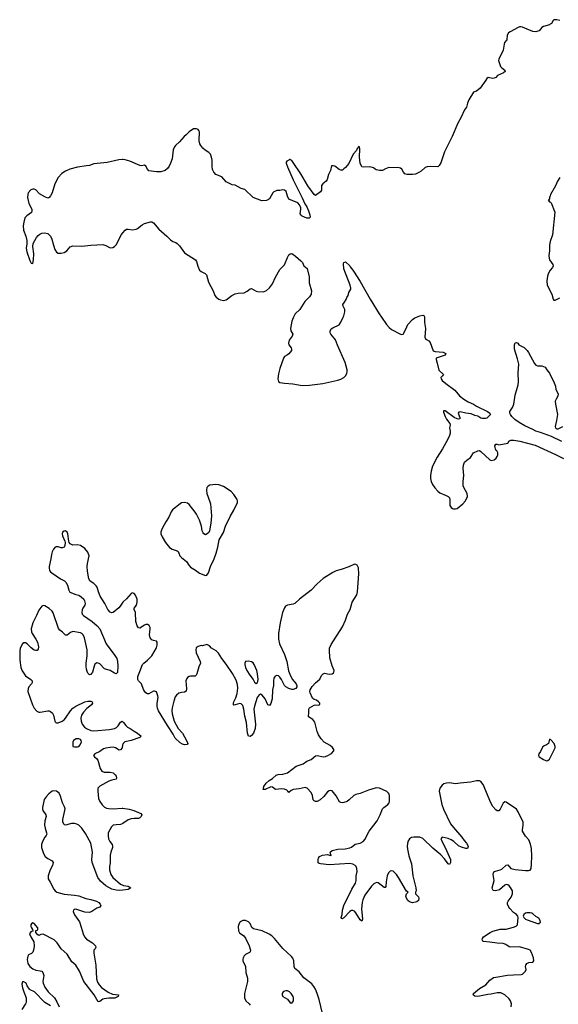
# Model space of a CAD drawing. Header units: inches. Extents: x 884691 to 1028259, y 526745 to 653629.
# Tile 115 of 241: x 948614 to 955850, y 610764 to 623999. Entities that reach past the tile are written whole.
import ezdxf

# ---------------------------------------------------------------- set-up
doc = ezdxf.new("R2010")
doc.units = ezdxf.units.IN
doc.header["$MEASUREMENT"] = 0
for name, color, linetype in [('A9641', 7, 'Continuous'), ('A9642', 7, 'Continuous'), ('A9651', 7, 'Continuous'), ('A9652', 7, 'Continuous')]:
    doc.layers.add(name, color=color, linetype=linetype)

msp = doc.modelspace()

# ---------------------------------------------------------------- linework, layer by layer
at = {"layer": 'A9641', "color": 6, "elevation": 2100}
for points in [[(950000, 616168), (949966, 616114), (949946, 616094), (949870, 616031), (949850, 616025), (949830, 616034), (949798, 616070), (949758, 616150), (949694, 616250), (949671, 616309), (949654, 616370), (949640, 616390), (949610, 616418), (949561, 616450), (949541, 616481), (949525, 616585), (949521, 616650), (949524, 616690), (949546, 616790), (949530, 616843), (949490, 616889), (949431, 616930), (949390, 616940), (949330, 616935), (949294, 616954), (949280, 616970), (949273, 616990), (949259, 617090), (949250, 617111), (949230, 617126), (949210, 617124), (949190, 617110), (949185, 617090), (949190, 617061), (949221, 616990), (949224, 616970), (949219, 616930), (949210, 616910), (949190, 616900), (949170, 616900), (949130, 616913), (949106, 616914), (949090, 616908), (949070, 616882), (949050, 616844), (949041, 616810), (949034, 616750), (949012, 616650), (949010, 616630), (949016, 616596), (949030, 616575), (949044, 616564), (949162, 616482), (949214, 616454), (949236, 616436), (949256, 616396), (949273, 616330), (949290, 616305), (949370, 616274), (949410, 616264), (949442, 616242), (949475, 616210), (949487, 616187), (949493, 616150), (949489, 616130), (949463, 616090), (949455, 616065), (949451, 616030), (949455, 616010), (949473, 615990), (949590, 615910), (949656, 615850), (949690, 615809), (949777, 615610), (949894, 615454), (949918, 615410), (949928, 615370), (949934, 615314), (949930, 615224), (949910, 615207), (949890, 615213), (949830, 615252), (949752, 615272), (949690, 615341), (949670, 615350), (949650, 615352), (949635, 615345), (949625, 615335), (949614, 615310), (949592, 615230), (949580, 615210), (949570, 615197), (949550, 615194), (949541, 615201), (949530, 615213), (949519, 615239), (949510, 615270), (949506, 615306), (949507, 615350), (949520, 615450), (949519, 615530), (949483, 615690), (949466, 615730), (949449, 615749), (949430, 615759), (949330, 615775), (949297, 615763), (949250, 615724), (949230, 615724), (949190, 615765), (949153, 615793), (949136, 615816), (949065, 616025), (949052, 616050), (949010, 616086), (948950, 616119), (948930, 616125), (948910, 616115), (948870, 616060), (948841, 615990), (948791, 615890), (948769, 615810), (948772, 615772), (948780, 615750), (948833, 615670), (948852, 615630), (948866, 615570), (948863, 615537), (948850, 615520), (948830, 615519), (948810, 615525), (948770, 615555), (948716, 615610), (948690, 615624), (948670, 615624), (948650, 615607), (948622, 615550), (948615, 615510), (948614, 615390), (948631, 615290), (948647, 615247), (948690, 615177), (948764, 615130), (948781, 615110), (948783, 615090), (948773, 615070), (948737, 615030), (948726, 615010), (948722, 614970), (948788, 614788), (948810, 614744), (948845, 614705), (948870, 614692), (948891, 614689), (948990, 614709), (949010, 614708), (949030, 614700), (949056, 614676), (949070, 614650), (949085, 614570), (949090, 614559), (949101, 614550), (949110, 614546), (949130, 614549), (949184, 614570), (949210, 614588), (949231, 614609), (949296, 614710), (949330, 614743), (949370, 614771), (949490, 614830), (949530, 614838), (949570, 614838), (949588, 614828), (949594, 614810), (949581, 614790), (949518, 614742), (949470, 614690), (949446, 614650), (949436, 614610), (949439, 614570), (949455, 614530), (949483, 614490), (949510, 614470), (949570, 614442), (949610, 614438), (949822, 614458), (949888, 614472), (949914, 614486), (949935, 614505), (949970, 614555), (949990, 614568), (950000, 614559)], [(950000, 614256), (949997, 614250), (949989, 614210), (949970, 614183), (949950, 614181), (949901, 614210), (949870, 614218), (949830, 614217), (949770, 614207), (949742, 614198), (949690, 614162), (949624, 614130), (949607, 614110), (949617, 614090), (949648, 614068), (949665, 614045), (949694, 613934), (949719, 613899), (949750, 613882), (949830, 613882), (949870, 613873), (949896, 613850), (949910, 613830), (949916, 613810), (949912, 613788), (949850, 613776), (949810, 613762), (949690, 613697), (949665, 613670), (949662, 613630), (949675, 613530), (949691, 613491), (949723, 613443), (949754, 613414), (949782, 613402), (949810, 613396), (949870, 613393), (949990, 613400), (950000, 613399)], [(950000, 612299), (949953, 612293), (949910, 612296), (949850, 612313), (949770, 612356), (949700, 612420), (949666, 612466), (949588, 612670), (949585, 612710), (949594, 612810), (949570, 612930), (949500, 613060), (949450, 613132), (949410, 613170), (949384, 613184), (949350, 613195), (949310, 613195), (949230, 613171), (949215, 613175), (949205, 613185), (949195, 613215), (949194, 613250), (949222, 613370), (949223, 613390), (949216, 613416), (949190, 613470), (949163, 613563), (949143, 613603), (949110, 613630), (949070, 613634), (949050, 613627), (949005, 613595), (948970, 613553), (948945, 613515), (948919, 613410), (948919, 613390), (948927, 613367), (948964, 613310), (948969, 613290), (948952, 613230), (948948, 613170), (948955, 613130), (948976, 613070), (948978, 613050), (948969, 613031), (948950, 613012), (948920, 612950), (948909, 612910), (948907, 612870), (948934, 612790), (948955, 612750), (948990, 612722), (949052, 612692), (949064, 612670), (949057, 612630), (949025, 612570), (948998, 612490), (948995, 612450), (949024, 612404), (949072, 612310), (949089, 612289), (949113, 612273), (949210, 612242), (949350, 612232), (949410, 612220), (949504, 612184), (949570, 612172), (949644, 612150), (949676, 612130), (949695, 612110), (949704, 612090), (949691, 612070), (949650, 612054), (949583, 612010), (949550, 611996), (949490, 612001), (949370, 612042), (949350, 612039), (949336, 612030), (949333, 612010), (949350, 611966), (949416, 611870), (949442, 611802), (949466, 611710), (949484, 611670), (949510, 611641), (949592, 611590), (949632, 611550), (949635, 611530), (949628, 611510), (949610, 611490), (949608, 611452), (949636, 611290), (949647, 611107), (949661, 611061), (949684, 611024), (949711, 610991), (949805, 610925), (949861, 610901), (949941, 610890), (949936, 610870), (949892, 610848), (949810, 610846), (949750, 610839), (949729, 610831), (949690, 610803), (949670, 610799), (949616, 610890), (949478, 611070), (949419, 611210), (949370, 611290), (949316, 611336), (949250, 611439), (949172, 611510), (949116, 611590), (949076, 611630), (948930, 611705), (948896, 611704), (948870, 611690), (948858, 611698), (948833, 611730), (948829, 611749), (948826, 611750), (948857, 611763), (948857, 611790), (948810, 611851), (948790, 611858), (948775, 611845), (948766, 611830), (948765, 611810), (948772, 611790), (948788, 611770), (948791, 611751), (948794, 611750), (948762, 611738), (948748, 611710), (948762, 611670), (948803, 611603), (948810, 611550), (948804, 611510), (948790, 611466), (948773, 611447), (948733, 611427), (948723, 611410), (948715, 611365), (948724, 611310), (948751, 611270), (948790, 611240), (948830, 611221), (948890, 611215), (948910, 611207), (948925, 611190), (948937, 611150), (948926, 611070), (948928, 611050), (948950, 610994), (948997, 610930), (949080, 610850), (949115, 610795), (949146, 610730)], [(950000, 613195), (949991, 613189), (949970, 613180), (949910, 613178), (949869, 613171), (949848, 613150), (949805, 613070), (949803, 613030), (949809, 612990), (949827, 612950), (949856, 612910), (949861, 612890), (949859, 612870), (949839, 612810), (949830, 612770), (949829, 612670), (949819, 612610), (949821, 612570), (949839, 612510), (949867, 612470), (949970, 612379), (950000, 612365)], [(949030, 610745), (948950, 610790), (948811, 610930), (948756, 610956), (948745, 610965), (948716, 611010), (948699, 611050), (948670, 611066), (948650, 611064), (948645, 611035), (948653, 610987), (948668, 610930), (948699, 610850), (948703, 610823), (948701, 610790), (948694, 610770), (948645, 610695)]]:
    msp.add_lwpolyline(points, dxfattribs=at)
msp.add_lwpolyline([(949410, 614332), (949374, 614330), (949350, 614319), (949337, 614310), (949326, 614286), (949329, 614229), (949350, 614223), (949390, 614223), (949410, 614230), (949428, 614250), (949443, 614290), (949440, 614310), (949430, 614322)], close=True, dxfattribs=at)
at = {"layer": 'A9642', "color": 6, "elevation": 2100}
msp.add_lwpolyline([(950000, 622118), (949990, 622119), (949947, 622113), (949790, 622081), (949610, 622060), (949550, 622041), (949510, 622033), (949390, 622018), (949290, 621991), (949230, 621964), (949179, 621930), (949130, 621876), (949088, 621792), (949050, 621673), (949030, 621633), (949010, 621609), (948990, 621601), (948950, 621618), (948879, 621659), (948830, 621713), (948810, 621721), (948790, 621721), (948763, 621710), (948728, 621670), (948722, 621650), (948719, 621610), (948737, 621530), (948776, 621450), (948779, 621430), (948772, 621408), (948710, 621363), (948685, 621335), (948670, 621279), (948662, 621230), (948667, 621170), (948697, 621090), (948710, 621030), (948712, 620988), (948701, 620930), (948710, 620877), (948750, 620761), (948770, 620724), (948790, 620723), (948799, 620770), (948804, 620850), (948792, 620950), (948796, 620990), (948839, 621070), (948862, 621098), (948883, 621117), (948910, 621130), (948950, 621136), (948990, 621124), (949010, 621109), (949026, 621090), (949045, 621050), (949067, 620967), (949088, 620908), (949110, 620875), (949130, 620861), (949170, 620859), (949210, 620870), (949247, 620893), (949294, 620946), (949330, 620961), (949450, 620954), (949570, 620970), (949730, 620976), (949770, 620964), (949830, 620934), (949865, 620935), (949890, 620948), (949910, 620971), (949983, 621110), (950000, 621132)], dxfattribs=at)
at = {"layer": 'A9651', "color": 6}
for points, elevation in [([(952291, 620000), (952287, 619993), (952272, 619948), (952252, 619850), (952258, 619818), (952282, 619770), (952280, 619760), (952275, 619745), (952236, 619690), (952225, 619650), (952229, 619630), (952262, 619590), (952267, 619570), (952264, 619550), (952231, 619509), (952210, 619492), (952170, 619471), (952159, 619450), (952110, 619311), (952090, 619240), (952080, 619170), (952090, 619135), (952110, 619123), (952170, 619112), (952285, 619105), (952410, 619080), (952506, 619086), (952688, 619108), (952890, 619154), (952930, 619167), (952969, 619190), (952990, 619210), (953010, 619244), (953015, 619270), (953013, 619293), (952986, 619390), (952882, 619622), (952855, 619695), (952840, 619720), (952796, 619770), (952786, 619790), (952785, 619810), (952797, 619843), (952821, 619859), (952905, 619895), (952930, 619931), (952961, 620000)], 2100), ([(953475, 620000), (953542, 619902), (953580, 619860), (953610, 619834), (953730, 619774), (953750, 619769), (953766, 619774), (953790, 619810), (953813, 619870), (953830, 619901), (953893, 619970), (953922, 619990), (953945, 620000)], 2100), ([(954053, 620000), (954054, 619994), (954051, 619930), (954067, 619850), (954058, 619730), (954065, 619710), (954078, 619698), (954110, 619683), (954130, 619660), (954168, 619548), (954197, 619537), (954305, 619530), (954338, 619510), (954328, 619490), (954316, 619484), (954209, 619450), (954208, 619430), (954224, 619384), (954245, 619290), (954307, 619230), (954296, 619210), (954270, 619190), (954275, 619170), (954292, 619150), (954338, 619110), (954460, 619020), (954523, 618943), (954580, 618900), (954641, 618861), (954710, 618830), (954750, 618802), (954901, 618730), (954930, 618710), (954941, 618690), (954890, 618644), (954870, 618637), (954830, 618639), (954810, 618643), (954769, 618669), (954730, 618677), (954680, 618700), (954609, 618709), (954530, 618726), (954515, 618725), (954503, 618710), (954527, 618650), (954525, 618635), (954510, 618629), (954490, 618633), (954450, 618653), (954330, 618739), (954310, 618741), (954310, 618723), (954330, 618665), (954348, 618628), (954391, 618570), (954399, 618550), (954389, 618511), (954398, 618470), (954398, 618442), (954389, 618410), (954360, 618350), (954295, 618230), (954223, 618117), (954162, 617998), (954142, 617930), (954134, 617870), (954135, 617830), (954143, 617790), (954160, 617750), (954190, 617707), (954230, 617661), (954259, 617639), (954344, 617604), (954369, 617589), (954388, 617570), (954393, 617550), (954395, 617470), (954410, 617443), (954427, 617427), (954442, 617422), (954470, 617422), (954490, 617429), (954568, 617490), (954604, 617530), (954628, 617590), (954624, 617630), (954579, 617710), (954573, 617733), (954571, 617790), (954580, 617870), (954572, 617972), (954577, 618010), (954592, 618050), (954620, 618080), (954670, 618115), (954710, 618175), (954770, 618204), (954790, 618207), (954810, 618195), (954930, 618084), (954950, 618075), (954990, 618082), (955015, 618105), (955031, 618129), (955036, 618150), (955036, 618176), (955023, 618203), (955010, 618214), (955001, 618250), (954998, 618270), (955010, 618294), (955030, 618294), (955050, 618286), (955170, 618307), (955176, 618310), (955185, 618335), (955212, 618348), (955252, 618348), (955334, 618334), (955539, 618279), (955814, 618154), (955919, 618099)], 2100), ([(955899, 618330), (955758, 618398), (955612, 618452), (955550, 618467), (955510, 618492), (955401, 618541), (955324, 618584), (955265, 618625), (955225, 618665), (955206, 618690), (955199, 618710), (955199, 618730), (955234, 618786), (955251, 618830), (955270, 618950), (955309, 619090), (955314, 619130), (955312, 619250), (955320, 619370), (955302, 619442), (955260, 619570), (955260, 619630), (955270, 619655), (955290, 619658), (955307, 619650), (955319, 619630), (955390, 619592), (955430, 619553), (955450, 619525), (955530, 619377), (955550, 619353), (955570, 619345), (955630, 619348), (955674, 619330), (955694, 619294), (955730, 619248), (955796, 619116), (955811, 619071), (955815, 619030), (955847, 618970), (955843, 618937), (955820, 618900), (955810, 618870), (955813, 618830), (955838, 618690), (955828, 618610), (955808, 618532), (955814, 618514), (955823, 618503), (955830, 618500), (955850, 618501), (955909, 618531)], 2100), ([(955217, 610730), (955221, 610770), (955210, 610810), (955190, 610838), (955131, 610890), (955077, 610917), (955030, 610919), (954950, 610899), (954905, 610895), (954770, 610867), (954730, 610872), (954706, 610890), (954710, 610910), (954790, 610978), (954875, 611025), (954930, 611090), (954978, 611122), (955010, 611130), (955166, 611154), (955250, 611162), (955350, 611164), (955367, 611170), (955411, 611210), (955417, 611230), (955410, 611270), (955413, 611290), (955427, 611313), (955456, 611324), (955510, 611330), (955523, 611350), (955518, 611390), (955490, 611460), (955470, 611490), (955450, 611500), (955330, 611537), (955210, 611532), (955190, 611537), (955147, 611567), (955110, 611582), (955030, 611586), (954930, 611601), (954847, 611607), (954834, 611614), (954829, 611629), (954831, 611650), (954843, 611670), (954935, 611730), (954970, 611747), (955070, 611775), (955150, 611775), (955250, 611799), (955286, 611814), (955300, 611830), (955312, 611930), (955307, 611950), (955290, 611970), (955250, 611999), (955201, 612050), (955184, 612070), (955168, 612110), (955168, 612130), (955175, 612150), (955216, 612204), (955237, 612250), (955233, 612290), (955210, 612333), (955190, 612355), (955170, 612370), (955150, 612372), (955130, 612364), (955059, 612301), (955008, 612288), (954973, 612293), (954964, 612310), (954962, 612330), (954989, 612430), (954976, 612510), (954980, 612530), (954993, 612547), (955006, 612554), (955070, 612569), (955090, 612578), (955150, 612636), (955170, 612637), (955212, 612590), (955270, 612574), (955410, 612562), (955450, 612563), (955472, 612568), (955485, 612590), (955492, 612648), (955495, 612755), (955490, 612857), (955477, 612917), (955455, 612975), (955410, 613024), (955370, 613090), (955367, 613110), (955379, 613170), (955376, 613210), (955310, 613352), (955287, 613387), (955150, 613482), (955130, 613484), (955110, 613468), (955070, 613387), (955050, 613364), (955030, 613364), (955010, 613376), (954970, 613422), (954943, 613470), (954840, 613720), (954810, 613757), (954790, 613767), (954750, 613767), (954670, 613749), (954530, 613738), (954470, 613728), (954390, 613739), (954350, 613738), (954314, 613726), (954290, 613710), (954260, 613670), (954249, 613630), (954285, 613450), (954306, 613386), (954403, 613190), (954440, 613140), (954555, 613010), (954586, 612966), (954618, 612930), (954637, 612890), (954635, 612865), (954630, 612859), (954610, 612859), (954550, 612874), (954510, 612895), (954447, 612950), (954413, 612973), (954369, 612991), (954290, 613010), (954274, 612990), (954279, 612970), (954350, 612829), (954400, 612710), (954401, 612670), (954390, 612641), (954370, 612650), (954320, 612720), (954273, 612773), (954163, 612863), (954030, 612994), (953990, 613010), (953910, 613010), (953876, 613004), (953850, 612990), (953829, 612950), (953821, 612890), (953822, 612850), (953841, 612761), (953876, 612650), (953896, 612490), (953938, 612330), (953939, 612290), (953931, 612270), (953930, 612250), (953972, 612210), (953978, 612190), (953970, 612157), (953950, 612140), (953890, 612126), (953850, 612140), (953830, 612159), (953810, 612191), (953802, 612218), (953810, 612248), (953832, 612270), (953810, 612285), (953704, 612470), (953676, 612510), (953630, 612552), (953610, 612558), (953590, 612555), (953568, 612532), (953553, 612490), (953537, 612410), (953532, 612348), (953526, 612334), (953510, 612332), (953430, 612395), (953410, 612400), (953390, 612394), (953370, 612381), (953339, 612350), (953252, 612230), (953224, 612170), (953214, 612130), (953208, 612048), (953220, 611910), (953210, 611882), (953190, 611899), (953132, 611992), (953110, 612015), (953090, 612024), (953070, 612023), (953048, 612012), (952970, 611927), (952958, 611922), (952950, 611912), (952939, 611919), (952935, 611930), (952945, 611970), (952949, 612030), (952970, 612094), (953076, 612310), (953127, 612390), (953134, 612430), (953134, 612490), (953147, 612550), (953145, 612590), (953135, 612615), (953122, 612630), (953090, 612647), (953050, 612656), (952770, 612638), (952654, 612650), (952636, 612656), (952626, 612666), (952622, 612710), (952627, 612730), (952644, 612750), (952682, 612770), (952750, 612779), (952790, 612765), (952804, 612770), (952795, 612775), (952785, 612810), (952811, 612829), (952890, 612847), (952986, 612854), (953050, 612869), (953070, 612878), (953123, 612917), (953189, 612931), (953229, 612951), (953256, 612984), (953285, 613050), (953308, 613090), (953374, 613170), (953416, 613230), (953456, 613310), (953488, 613390), (953506, 613410), (953559, 613450), (953578, 613470), (953584, 613490), (953581, 613570), (953579, 613590), (953570, 613604), (953545, 613625), (953450, 613668), (953410, 613672), (953390, 613669), (953299, 613641), (953190, 613596), (953130, 613584), (953104, 613570), (953041, 613510), (953013, 613490), (952970, 613475), (952950, 613473), (952930, 613475), (952910, 613485), (952866, 613566), (952811, 613631), (952790, 613638), (952770, 613634), (952750, 613620), (952701, 613559), (952650, 613511), (952612, 613492), (952590, 613490), (952570, 613497), (952558, 613510), (952548, 613570), (952529, 613609), (952475, 613670), (952450, 613680), (952370, 613661), (952289, 613651), (952263, 613637), (952230, 613609), (952216, 613630), (952202, 613642), (952170, 613655), (952130, 613661), (952053, 613653), (952010, 613682), (951990, 613685), (951910, 613653), (951887, 613650), (951888, 613670), (951896, 613690), (951925, 613735), (951964, 613770), (952010, 613799), (952058, 613842), (952088, 613852), (952150, 613855), (952210, 613875), (952330, 613965), (952422, 613998), (952470, 614030), (952530, 614055), (952590, 614102), (952614, 614106), (952690, 614091), (952724, 614096), (952753, 614107), (952804, 614136), (952835, 614170), (952836, 614190), (952817, 614217), (952784, 614244), (952706, 614286), (952663, 614330), (952630, 614387), (952611, 614431), (952577, 614557), (952551, 614591), (952492, 614630), (952499, 614690), (952497, 614730), (952509, 614750), (952570, 614786), (952590, 614791), (952630, 614786), (952647, 614793), (952648, 614810), (952629, 614830), (952602, 614850), (952570, 614861), (952550, 614879), (952516, 614950), (952511, 614970), (952516, 614990), (952544, 615036), (952590, 615085), (952648, 615132), (952670, 615182), (952690, 615208), (952710, 615214), (952770, 615202), (952810, 615205), (952830, 615219), (952836, 615230), (952838, 615250), (952813, 615313), (952782, 615422), (952775, 615525), (952777, 615550), (952799, 615601), (952950, 615836), (952990, 615926), (953019, 616010), (953054, 616070), (953082, 616170), (953145, 616270), (953154, 616310), (953160, 616430), (953172, 616550), (953165, 616630), (953150, 616666), (953130, 616677), (953110, 616678), (953037, 616643), (952933, 616607), (952866, 616590), (952819, 616570), (952691, 616489), (952610, 616414), (952531, 616330), (952373, 616210), (952310, 616150), (952290, 616141), (952210, 616128), (952186, 616114), (952170, 616092), (952147, 616030), (952115, 615890), (952091, 615750), (952090, 615670), (952105, 615610), (952170, 615465), (952202, 615370), (952227, 615247), (952242, 615202), (952276, 615136), (952330, 615073), (952338, 615050), (952337, 615030), (952324, 615010), (952290, 614997), (952270, 614997), (952230, 615008), (952190, 615030), (952170, 615050), (952133, 615130), (952110, 615161), (952090, 615177), (952070, 615182), (952046, 615174), (952030, 615149), (952022, 615110), (952024, 615050), (952011, 614990), (952008, 614870), (951990, 614809), (951970, 614779), (951950, 614789), (951912, 614870), (951870, 614921), (951850, 614932), (951830, 614924), (951805, 614890), (951768, 614770), (951761, 614730), (951780, 614530), (951776, 614470), (951755, 614410), (951730, 614376), (951710, 614362), (951690, 614366), (951676, 614410), (951661, 614550), (951638, 614638), (951625, 614730), (951610, 614780), (951590, 614803), (951570, 614808), (951507, 614787), (951490, 614784), (951487, 614787), (951485, 614810), (951491, 614830), (951518, 614882), (951538, 614942), (951546, 615014), (951541, 615061), (951522, 615122), (951473, 615210), (951390, 615334), (951329, 615410), (951285, 615485), (951254, 615514), (951193, 615553), (951164, 615584), (951130, 615601), (951070, 615584), (951050, 615585), (951010, 615575), (950985, 615555), (950979, 615530), (950986, 615490), (951039, 615370), (951041, 615350), (951019, 615301), (950994, 615206), (950986, 615190), (950970, 615176), (950910, 615174), (950890, 615170), (950870, 615157), (950858, 615142), (950844, 615110), (950854, 615006), (950849, 614971), (950830, 614959), (950790, 614955), (950754, 614946), (950719, 614921), (950704, 614896), (950683, 614837), (950661, 614750), (950658, 614710), (950662, 614670), (950689, 614570), (950745, 614470), (950801, 614410), (950857, 614310), (950873, 614270), (950863, 614257), (950830, 614253), (950800, 614260), (950770, 614278), (950702, 614342), (950677, 614397), (950598, 614510), (950479, 614710), (950465, 614745), (950460, 614770), (950461, 614810), (950473, 614890), (950471, 614910), (950450, 614962), (950426, 614974), (950410, 614972), (950350, 614939), (950330, 614939), (950310, 614949), (950291, 614971), (950277, 614997), (950252, 615070), (950211, 615111), (950201, 615130), (950200, 615170), (950230, 615236), (950264, 615330), (950280, 615350), (950330, 615390), (950390, 615450), (950450, 615554), (950462, 615590), (950463, 615610), (950460, 615630), (950450, 615643), (950410, 615652), (950390, 615663), (950366, 615690), (950356, 615730), (950368, 615810), (950365, 615830), (950354, 615854), (950330, 615869), (950310, 615870), (950290, 615861), (950230, 615820), (950210, 615825), (950191, 615851), (950176, 615910), (950170, 616030), (950152, 616070), (950152, 616090), (950183, 616130), (950193, 616170), (950191, 616211), (950170, 616264), (950150, 616285), (950130, 616294), (950110, 616285), (950050, 616216), (950001, 616170), (950000, 616168)], 2100), ([(950000, 614559), (950010, 614551), (950040, 614510), (950064, 614490), (950100, 614470), (950150, 614434), (950199, 614410), (950245, 614370), (950227, 614350), (950110, 614309), (950027, 614290), (950006, 614270), (950000, 614256)], 2100), ([(950000, 613399), (950087, 613387), (950148, 613370), (950241, 613330), (950255, 613310), (950248, 613290), (950230, 613270), (950210, 613260), (950150, 613263), (950110, 613256), (950070, 613244), (950000, 613195)], 2100), ([(950000, 612365), (950010, 612361), (950071, 612350), (950107, 612330), (950072, 612308), (950000, 612299)], 2100), ([(952680, 610640), (952636, 610830), (952610, 610910), (952586, 610966), (952565, 611005), (952538, 611038), (952430, 611118), (952370, 611201), (952310, 611245), (952302, 611270), (952298, 611350), (952283, 611383), (952266, 611406), (952150, 611512), (952037, 611650), (952002, 611682), (951965, 611705), (951870, 611751), (951756, 611776), (951735, 611795), (951709, 611849), (951690, 611871), (951650, 611889), (951610, 611888), (951576, 611870), (951558, 611842), (951550, 611810), (951552, 611750), (951566, 611726), (951624, 611684), (951650, 611652), (951698, 611550), (951714, 611490), (951711, 611470), (951701, 611459), (951649, 611431), (951630, 611415), (951615, 611390), (951611, 611370), (951612, 611350), (951647, 611270), (951654, 611190), (951674, 611114), (951676, 611090), (951675, 611070), (951636, 610910), (951636, 610850), (951651, 610810), (951698, 610770), (951709, 610750)], 2200)]:
    msp.add_lwpolyline(points, dxfattribs=dict(at, elevation=elevation))
for points, elevation in [([(951250, 617749), (951170, 617740), (951145, 617730), (951127, 617710), (951123, 617677), (951130, 617628), (951170, 617519), (951177, 617490), (951190, 617330), (951183, 617230), (951163, 617130), (951154, 617106), (951134, 617086), (951110, 617076), (951090, 617086), (951080, 617100), (951067, 617127), (951055, 617190), (951030, 617270), (950990, 617350), (950970, 617379), (950890, 617483), (950870, 617498), (950830, 617510), (950790, 617505), (950770, 617493), (950669, 617410), (950650, 617384), (950620, 617310), (950576, 617250), (950553, 617210), (950523, 617150), (950511, 617110), (950512, 617090), (950527, 617047), (950572, 616970), (950625, 616905), (950663, 616883), (950730, 616860), (950743, 616850), (950754, 616830), (950766, 616790), (950788, 616768), (950857, 616717), (950887, 616667), (950910, 616640), (950978, 616598), (951030, 616557), (951110, 616529), (951130, 616534), (951150, 616562), (951176, 616650), (951225, 616750), (951254, 616830), (951276, 616910), (951295, 617005), (951350, 617106), (951378, 617190), (951440, 617320), (951490, 617408), (951540, 617510), (951541, 617530), (951534, 617550), (951490, 617617), (951457, 617657), (951350, 617725), (951290, 617747)], 2100), ([(951690, 615378), (951650, 615373), (951639, 615350), (951638, 615330), (951648, 615290), (951665, 615250), (951704, 615190), (951751, 615131), (951770, 615094), (951790, 615076), (951810, 615084), (951820, 615130), (951810, 615206), (951798, 615250), (951765, 615330), (951750, 615354), (951730, 615369)], 2100), ([(955730, 614329), (955717, 614270), (955690, 614251), (955660, 614240), (955639, 614221), (955610, 614160), (955589, 614130), (955583, 614110), (955593, 614090), (955650, 614053), (955690, 614037), (955710, 614041), (955730, 614061), (955750, 614095), (955809, 614210), (955810, 614230), (955794, 614270), (955750, 614320)], 2100), ([(955470, 611994), (955427, 611993), (955410, 611990), (955386, 611970), (955379, 611950), (955388, 611930), (955408, 611910), (955430, 611898), (955570, 611850), (955590, 611850), (955610, 611868), (955606, 611890), (955590, 611923), (955550, 611946), (955510, 611982), (955493, 611990)], 2100), ([(952190, 610945), (952170, 610941), (952153, 610930), (952142, 610910), (952142, 610890), (952150, 610869), (952211, 610831), (952250, 610785), (952270, 610780), (952291, 610809), (952293, 610847), (952286, 610870), (952262, 610910), (952241, 610930), (952210, 610943)], 2300)]:
    msp.add_lwpolyline(points, close=True, dxfattribs=dict(at, elevation=elevation))
at = {"layer": 'A9652', "color": 6}
for points, elevation in [([(955870, 623989), (955830, 623999), (955790, 623995), (955782, 623990), (955758, 623950), (955743, 623937), (955730, 623929), (955650, 623909), (955630, 623895), (955591, 623850), (955577, 623843), (955550, 623837), (955510, 623842), (955430, 623870), (955370, 623900), (955345, 623905), (955330, 623904), (955310, 623895), (955202, 623838), (955179, 623821), (955161, 623790), (955157, 623730), (955129, 623691), (955121, 623670), (955110, 623589), (955050, 623470), (955046, 623450), (955074, 623370), (955090, 623350), (955130, 623321), (955138, 623310), (955136, 623304), (955115, 623285), (955034, 623250), (955010, 623224), (954990, 623212), (954967, 623207), (954910, 623220), (954890, 623210), (954876, 623184), (954800, 623080), (954750, 623040), (954710, 623027), (954650, 622923), (954630, 622876), (954617, 622823), (954590, 622787), (954539, 622681), (954499, 622610), (954422, 622430), (954319, 622221), (954270, 622073), (954250, 622038), (954230, 622023), (954130, 622027), (954090, 622022), (954063, 622010), (954010, 621964), (953975, 621945), (953930, 621924), (953890, 621918), (953819, 621919), (953790, 621925), (953770, 621949), (953750, 621990), (953730, 622002), (953710, 622006), (953574, 622010), (953530, 621995), (953490, 621974), (953450, 621973), (953403, 621983), (953390, 621989), (953369, 622009), (953338, 622018), (953310, 622021), (953230, 622015), (953210, 622022), (953204, 622030), (953189, 622070), (953178, 622150), (953185, 622265), (953178, 622290), (953170, 622293), (953150, 622268), (953138, 622242), (953095, 622190), (953034, 622066), (952990, 622010), (952970, 621992), (952950, 621978), (952930, 621977), (952907, 621987), (952850, 622029), (952824, 622036), (952805, 622035), (952791, 621970), (952763, 621917), (952746, 621850), (952730, 621829), (952687, 621793), (952671, 621770), (952671, 621709), (952654, 621686), (952590, 621636), (952570, 621648), (952487, 621767), (952390, 621928), (952290, 622081), (952270, 622107), (952254, 622114), (952250, 622121), (952241, 622119), (952230, 622109), (952203, 622097), (952195, 622085), (952195, 622070), (952210, 622023), (952287, 621847), (952410, 621605), (952444, 621524), (952470, 621482), (952492, 621430), (952510, 621378), (952515, 621345), (952502, 621330), (952470, 621330), (952410, 621359), (952396, 621370), (952384, 621390), (952392, 621452), (952390, 621470), (952372, 621512), (952350, 621538), (952230, 621586), (952210, 621626), (952193, 621690), (952170, 621709), (952146, 621714), (952110, 621702), (952070, 621702), (952050, 621694), (952030, 621684), (952016, 621670), (951970, 621590), (951930, 621568), (951865, 621565), (951750, 621610), (951637, 621717), (951590, 621731), (951510, 621774), (951470, 621781), (951390, 621820), (951330, 621885), (951250, 621920), (951222, 621950), (951205, 621985), (951199, 622030), (951198, 622110), (951192, 622152), (951178, 622190), (951155, 622215), (951105, 622245), (951076, 622270), (951046, 622306), (951035, 622330), (951027, 622370), (951030, 622490), (951021, 622510), (951010, 622523), (950991, 622531), (950950, 622530), (950890, 622491), (950849, 622451), (950822, 622430), (950763, 622357), (950706, 622310), (950693, 622290), (950678, 622250), (950670, 622210), (950663, 622130), (950641, 622070), (950621, 622030), (950600, 622000), (950569, 621971), (950510, 621954), (950450, 621955), (950350, 621968), (950330, 621990), (950310, 622030), (950290, 622042), (950250, 622036), (950230, 622038), (950096, 622096), (950030, 622116), (950000, 622118)], 2100), ([(955870, 621878), (955841, 621830), (955814, 621766), (955745, 621650), (955742, 621630), (955732, 621610), (955732, 621590), (955714, 621570), (955725, 621565), (955732, 621550), (955747, 621547), (955756, 621536), (955802, 621410), (955772, 621108), (955741, 621019), (955730, 620970), (955732, 620890), (955724, 620830), (955727, 620790), (955734, 620770), (955777, 620710), (955781, 620690), (955773, 620670), (955740, 620630), (955720, 620590), (955706, 620550), (955696, 620490), (955701, 620430), (955761, 620310), (955781, 620241), (955790, 620229), (955810, 620230), (955870, 620259)], 2200), ([(950000, 621132), (950030, 621172), (950050, 621182), (950070, 621185), (950130, 621176), (950179, 621181), (950198, 621190), (950260, 621240), (950290, 621258), (950370, 621281), (950390, 621280), (950410, 621270), (950484, 621184), (950590, 621090), (950638, 621038), (950670, 621018), (950710, 621005), (950730, 620990), (950759, 620959), (950830, 620867), (950975, 620770), (950990, 620750), (951006, 620686), (951030, 620633), (951052, 620612), (951108, 620588), (951125, 620570), (951150, 620470), (951214, 620354), (951238, 620290), (951254, 620270), (951290, 620244), (951312, 620232), (951350, 620224), (951390, 620233), (951464, 620290), (951510, 620314), (951550, 620323), (951631, 620329), (951670, 620350), (951710, 620383), (951730, 620385), (951790, 620350), (951810, 620344), (951890, 620342), (951930, 620358), (951970, 620396), (952011, 620449), (952050, 620538), (952110, 620641), (952170, 620704), (952210, 620801), (952230, 620836), (952250, 620852), (952270, 620854), (952320, 620820), (952390, 620757), (952413, 620733), (952433, 620690), (952474, 620654), (952504, 620544), (952504, 620464), (952534, 620354), (952531, 620310), (952507, 620273), (952446, 620210), (952377, 620103), (952315, 620045), (952291, 620000)], 2100), ([(952961, 620000), (952970, 620019), (952984, 620070), (952982, 620102), (952959, 620150), (952954, 620170), (952979, 620201), (953001, 620239), (953010, 620265), (953025, 620290), (953038, 620330), (953062, 620378), (953064, 620390), (953055, 620430), (952968, 620650), (952963, 620717), (952970, 620734), (952990, 620742), (953050, 620691), (953055, 620675), (953090, 620633), (953097, 620617), (953190, 620481), (953322, 620242), (953445, 620045), (953475, 620000)], 2100), ([(953945, 620000), (953990, 620020), (954030, 620026), (954050, 620016), (954053, 620000)], 2100)]:
    msp.add_lwpolyline(points, dxfattribs=dict(at, elevation=elevation))

doc.saveas('drawing.dxf')
